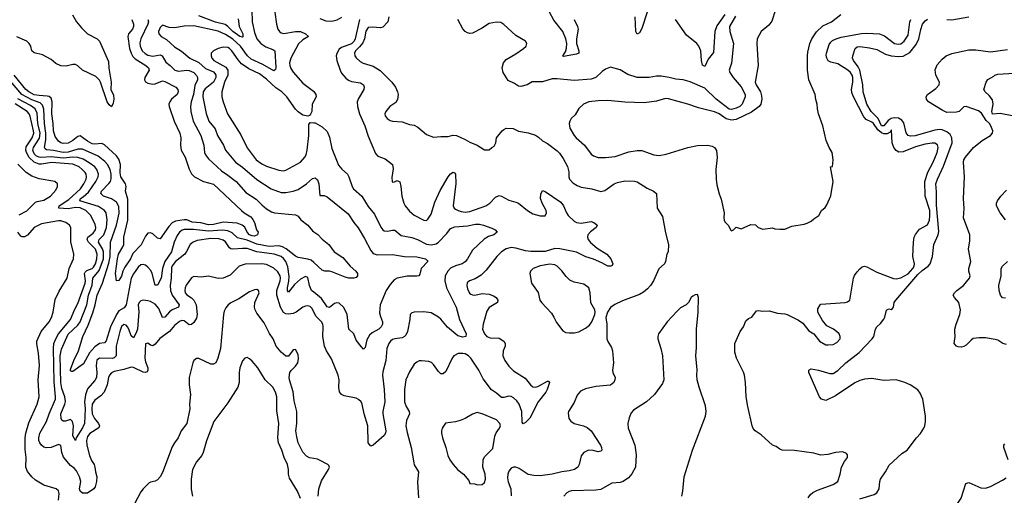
# Model space of a CAD drawing. Header units: inches. Extents: x 1678809 to 1859548, y 384609 to 522868.
# Tile 15 of 256: x 1737570 to 1745704, y 400636 to 404568. Entities that reach past the tile are written whole.
import ezdxf

# ---------------------------------------------------------------- set-up
doc = ezdxf.new("R2010")
doc.units = ezdxf.units.IN
doc.header["$MEASUREMENT"] = 0
doc.layers.add('B7430', color=7, linetype='Continuous')
doc.layers.add('B7440', color=7, linetype='Continuous')

msp = doc.modelspace()

# ---------------------------------------------------------------- linework, layer by layer
at = {"layer": 'B7430', "color": 5}
for points, elevation in [([(1738006.6, 404606.6), (1738039.4, 404550), (1738079.9, 404499.9), (1738130, 404452), (1738209.1, 404410), (1738230.2, 404390), (1738303.3, 404223.3), (1738307, 404167), (1738326.3, 404050), (1738323.2, 403990), (1738344.2, 403944.2), (1738349.2, 403910.8), (1738342.6, 403877.4), (1738330, 403846), (1738310, 403864.2), (1738292.3, 403890), (1738238.2, 404050), (1738230, 404067.3), (1738199.2, 404099.2), (1738090, 404149.6), (1738050, 404187), (1738030, 404197), (1738010, 404198), (1737955.2, 404184.8), (1737910, 404187.6), (1737870, 404205.1), (1737830, 404239.7), (1737757.8, 404277.8), (1737690, 404294.3), (1737671.5, 404310), (1737661.4, 404350), (1737649.8, 404370), (1737630, 404389.8), (1737546.3, 404426.3)], 180), ([(1739487.7, 404650), (1739491.4, 404550), (1739510, 404461.6), (1739530.1, 404410), (1739563.5, 404370), (1739603.1, 404343.1), (1739662.2, 404322.2), (1739678.7, 404310), (1739686.8, 404173.2), (1739684.4, 404155.6), (1739670, 404144.8), (1739578.4, 404198.4), (1739482.1, 404242.1), (1739452.2, 404270), (1739394.3, 404350), (1739330, 404408), (1739270, 404446.3), (1739210, 404472.4), (1739010, 404516.4), (1738930, 404514.9), (1738850, 404500.8), (1738804.4, 404504.4), (1738750, 404522), (1738730, 404502), (1738724.4, 404490), (1738717.7, 404470), (1738720.3, 404450), (1738739.3, 404430), (1738784, 404404), (1738850, 404343.1), (1738908.2, 404308.2), (1738975.6, 404250), (1739050, 404214.4), (1739105.1, 404165.1), (1739170, 404135.3), (1739183.7, 404123.7), (1739191.3, 404110), (1739189.6, 404090), (1739171, 404050), (1739103, 403997), (1739086, 403970), (1739083.1, 403930), (1739111.9, 403791.9), (1739131.8, 403730), (1739184.5, 403664.5), (1739204.6, 403610), (1739253.2, 403530), (1739269.2, 403490), (1739351.7, 403390), (1739410, 403349.3), (1739530, 403245.6), (1739648.2, 403170), (1739730, 403139.7), (1739770, 403138.4), (1739830, 403150.2), (1739870, 403164.6), (1739940.4, 403210), (1739990, 403255.3), (1740000, 403258.4)], 260), ([(1739374.4, 404574.4), (1739382.3, 404510), (1739412.3, 404450), (1739415, 404425), (1739410, 404422.2), (1739390, 404429.9), (1739331.1, 404470), (1739290, 404511.4), (1739267, 404527), (1739187.1, 404547.1), (1739050, 404598.2)], 240), ([(1739678.5, 404630), (1739691.3, 404530), (1739704, 404490), (1739716.5, 404470), (1739730, 404459.6), (1739753.2, 404453.2), (1739850, 404470.5), (1739889.6, 404469.6), (1739932.7, 404450), (1739957.1, 404430), (1739910, 404402.5), (1739872.7, 404367.3), (1739809.4, 404250), (1739798.9, 404210), (1739801, 404190), (1739810, 404165.3), (1739830, 404133.8), (1739910, 404043.2), (1739997.4, 403977.4), (1740000, 403973.9)], 280), ([(1738497, 404570), (1738510.8, 404530), (1738510.1, 404510), (1738502.2, 404490), (1738468.7, 404451.3), (1738463.7, 404430), (1738477.7, 404330), (1738490.1, 404290.1), (1738504.1, 404264.1), (1738523.4, 404243.4), (1738611.2, 404190), (1738635, 404170), (1738638.7, 404150), (1738605.3, 404090), (1738601.8, 404070), (1738610, 404054.9), (1738630, 404042), (1738670, 404034.1), (1738690, 404037.7), (1738750, 404061.8), (1738770, 404057.7), (1738859.5, 404010), (1738876.9, 403990), (1738880.2, 403970), (1738870.2, 403950), (1738824.9, 403910), (1738810.2, 403890), (1738803.2, 403870), (1738805.5, 403850), (1738846.5, 403730), (1738892.8, 403630), (1738901.3, 403590), (1738897.8, 403530), (1738903.5, 403490), (1738935.9, 403430), (1738970, 403330.8), (1738990, 403293.4), (1739014, 403270), (1739090, 403229.3), (1739170, 403208.9), (1739402.4, 402990), (1739425.7, 402970), (1739479.3, 402939.3), (1739497.3, 402917.3), (1739510.2, 402890), (1739526.6, 402830), (1739539.3, 402810), (1739535.3, 402790), (1739510, 402779.1), (1739490, 402779.9), (1739468.3, 402788.3), (1739449.1, 402810), (1739430, 402851.5), (1739407.4, 402870), (1739366.9, 402886.9), (1739250, 402894.2), (1739170, 402875.2), (1739130, 402872.7), (1739067.1, 402887.1), (1738995, 402895), (1738950, 402912.1), (1738930, 402913.2), (1738856.7, 402903.3), (1738830.5, 402889.5), (1738801, 402859), (1738730, 402756), (1738710, 402762.9), (1738670, 402798.8), (1738650, 402806.6), (1738630, 402803.1), (1738610, 402778.3), (1738573, 402707), (1738505.8, 402634.2), (1738486.4, 402590), (1738437.6, 402522.4), (1738421.7, 402490), (1738410, 402446.3), (1738390, 402411.2), (1738370, 402408), (1738362.4, 402470), (1738378.5, 402590), (1738387.6, 402630), (1738423.6, 402690), (1738429.9, 402710), (1738431.6, 402770), (1738464.3, 402910), (1738464.3, 403084.3), (1738444.4, 403150), (1738451.1, 403190), (1738445.4, 403210), (1738405, 403270), (1738400.7, 403300.7), (1738403.3, 403370), (1738390, 403415), (1738370, 403442.2), (1738270, 403534.5), (1738250, 403543.2), (1738190, 403538.4), (1738170, 403542.3), (1738130, 403563.4), (1738070, 403607.2), (1738050, 403601.5), (1738010, 403568.1), (1737970, 403546.8), (1737930, 403543), (1737910, 403548.7), (1737890, 403562.2), (1737863, 403603), (1737850, 403649.2), (1737847.6, 403710), (1737835, 403790), (1737839.5, 403890), (1737830, 403918.9), (1737812.7, 403932.7), (1737796.4, 403936.4), (1737730, 403939.8), (1737690, 403947.6), (1737646.4, 403970), (1737620.1, 403990), (1737525.4, 404110)], 220), ([(1738628.3, 404570), (1738633.1, 404550), (1738629.1, 404530), (1738570.1, 404410), (1738563.7, 404376.3), (1738564.5, 404350), (1738583.1, 404310), (1738607, 404287), (1738630, 404273.3), (1738670, 404265.3), (1738730, 404276.8), (1738747.7, 404267.7), (1738777.1, 404217.1), (1738813.2, 404190), (1738851.5, 404151.5), (1738882.9, 404142.9), (1738950, 404150.1), (1738970, 404147.6), (1739007.9, 404130), (1739030, 404107.2), (1739039.7, 404090), (1739038, 404070), (1739016.7, 404023.3), (1739004.8, 403950), (1738986.9, 403890), (1738981.3, 403850), (1738983.1, 403810), (1739002.6, 403730), (1739066.6, 403610), (1739090.2, 403530), (1739097.1, 403470), (1739105.8, 403450), (1739130, 403418.2), (1739237.2, 403317.2), (1739290, 403283.2), (1739359.3, 403230), (1739439.8, 403139.8), (1739524.7, 403084.7), (1739570, 403036.3), (1739610, 403003.8), (1739650, 402979.2), (1739674.8, 402970), (1739850, 402954.3), (1739870, 402943.7), (1739891.9, 402911.9), (1739950.1, 402870.1), (1739990, 402822), (1740000, 402815.2)], 240), ([(1740000, 403894), (1739987.6, 403870), (1739982.3, 403810), (1739973, 403787), (1739963.4, 403776.6), (1739950, 403771.5), (1739910, 403778), (1739870, 403805), (1739847.6, 403827.6), (1739776.9, 403930), (1739736.1, 403970), (1739685.4, 404005.4), (1739610, 404075.2), (1739550, 404119.6), (1739461.9, 404161.9), (1739402.7, 404202.7), (1739374.9, 404234.9), (1739324.1, 404310), (1739304, 404330), (1739290, 404337.8), (1739250, 404340.3), (1739209.4, 404330.6), (1739170.2, 404309.8), (1739152.9, 404290), (1739152.4, 404270), (1739158.2, 404250), (1739175.2, 404230), (1739274.1, 404174.1), (1739289.7, 404149.7), (1739289.2, 404110), (1739261.9, 404050), (1739238.8, 403970), (1739240.2, 403930), (1739250.2, 403890), (1739288.3, 403788.3), (1739396.3, 403616.3), (1739448.1, 403508.1), (1739524, 403410), (1739570, 403375.9), (1739610, 403357), (1739710, 403323), (1739750, 403317.7), (1739770, 403323.5), (1739889.4, 403390.6), (1739926.5, 403430), (1739936.3, 403450), (1739946, 403490), (1739957.7, 403610), (1739958.4, 403701.6), (1739970, 403718.8), (1740000, 403715.2)], 280), ([(1740000, 402560.4), (1739979.2, 402579.2), (1739950, 402588.5), (1739870, 402602), (1739850, 402611.8), (1739772.4, 402672.4), (1739742, 402690), (1739710, 402697), (1739630, 402692.7), (1739530, 402713.4), (1739450, 402744.7), (1739370, 402764.8), (1739326.5, 402806.5), (1739290, 402822.4), (1739247, 402827), (1739130, 402819.3), (1739005.6, 402834.4), (1738930, 402832.1), (1738913, 402827.1), (1738890, 402811.9), (1738870, 402783.8), (1738845.1, 402730), (1738823, 402650), (1738768.2, 402570), (1738749.1, 402510), (1738739.8, 402430), (1738710, 402373.6), (1738690, 402372.3), (1738665.5, 402470), (1738653.4, 402493.4), (1738630, 402520.8), (1738610, 402537.2), (1738590, 402544.8), (1738570, 402540.8), (1738550, 402522.5), (1738510, 402467.5), (1738491.4, 402430), (1738449.6, 402210.4), (1738433.7, 402186.3), (1738390, 402159.8), (1738370, 402130.8), (1738320.4, 402030), (1738285.9, 401914.1), (1738270, 401897.8), (1738230, 401891.3), (1738190, 401863.7), (1738146.5, 401813.5), (1738096.5, 401723.5), (1738010, 401659.7), (1738000.8, 401660.8), (1737990, 401665.2), (1737990, 401674.8), (1738017.4, 401750), (1738056.2, 401830), (1738091.4, 401950), (1738136.5, 402043.5), (1738174.7, 402145.3), (1738193.7, 402210), (1738209.1, 402290), (1738254.8, 402390), (1738306.2, 402553.8), (1738317.4, 402610), (1738321.2, 402730), (1738370.6, 402869.4), (1738392.2, 402967.8), (1738390, 403023.5), (1738370, 403059.9), (1738330, 403085.5), (1738262.3, 403110), (1738241.4, 403130), (1738244.8, 403150), (1738306.7, 403213.3), (1738319.1, 403230), (1738326.6, 403253.4), (1738326, 403290), (1738317.3, 403330), (1738296.5, 403370), (1738274.9, 403394.9), (1738219.7, 403439.7), (1738090, 403496.2), (1738050, 403496.5), (1737970, 403472.5), (1737930, 403469.5), (1737850, 403486.1), (1737792.3, 403492.3), (1737780.7, 403500.7), (1737774.5, 403510), (1737786.1, 403573.9), (1737785.9, 403630), (1737776, 403710), (1737769.1, 403829.1), (1737759.9, 403859.9), (1737739.2, 403879.2), (1737670, 403905.4), (1737586.9, 403950), (1737477.7, 404077.7)], 240), ([(1740000, 402152.9), (1739984.3, 402184.3), (1739970, 402197), (1739950, 402202), (1739930, 402200.2), (1739910, 402192.5), (1739853.7, 402150), (1739830, 402139.7), (1739790, 402134.3), (1739770, 402137.6), (1739750, 402148.2), (1739723.6, 402190), (1739693.3, 402290), (1739694.8, 402330), (1739722.2, 402410), (1739724.9, 402430), (1739721.5, 402450), (1739703.3, 402483.3), (1739670, 402515), (1739610, 402542.8), (1739570, 402549.9), (1739432.8, 402547.1), (1739383.1, 402530), (1739310, 402454.7), (1739250.1, 402429.9), (1739210, 402427.2), (1739130, 402446.4), (1739070, 402438.7), (1739010, 402443.6), (1738990, 402434), (1738945.8, 402374.2), (1738936, 402350), (1738933.8, 402330), (1738938.2, 402310), (1738950, 402294.3), (1738989.6, 402269.6), (1739009.6, 402249.6), (1739027.3, 402210), (1739036.9, 402130), (1739030, 402100.4), (1739010, 402065.3), (1738990, 402048.9), (1738970, 402046.6), (1738930, 402079.7), (1738910, 402080.8), (1738890, 402072.9), (1738850, 402040.4), (1738807.2, 401990), (1738727.8, 401932.2), (1738690, 401885.1), (1738670, 401872), (1738650, 401876), (1738630, 401894.5), (1738610, 401888.7), (1738603, 401770), (1738610, 401738.4), (1738629, 401690), (1738628.5, 401670), (1738622, 401658), (1738610.8, 401650), (1738590, 401653.6), (1738510, 401692.3), (1738490, 401696.2), (1738430, 401675.5), (1738350, 401659.2), (1738330, 401648.2), (1738313.1, 401630), (1738304.6, 401610), (1738292.1, 401550), (1738267, 401490), (1738241.9, 401458.1), (1738190, 401423), (1738169.7, 401390), (1738165.6, 401350), (1738170.1, 401310.1), (1738189.6, 401270), (1738221.3, 401230), (1738230.2, 401210), (1738225, 401195), (1738150, 401147.9), (1738130, 401121.4), (1738121.4, 401090), (1738124.8, 401050), (1738145.8, 400965.8), (1738164.2, 400924.2), (1738186.7, 400890), (1738192.1, 400870), (1738195.4, 400830), (1738207.7, 400790), (1738204, 400750), (1738193.3, 400706.7), (1738182, 400690), (1738130, 400654.5), (1738090, 400653.6), (1738070, 400669.6), (1738064.1, 400690), (1738074.5, 400750), (1738063.5, 400790), (1738038.9, 400838.9), (1738020.7, 400860.7), (1737990, 400882.7), (1737931.1, 400951.1), (1737917, 400990), (1737910, 401046.6), (1737890, 401056), (1737830, 401030.8), (1737790, 401029), (1737770, 401034.2), (1737750, 401049.8), (1737737.2, 401070), (1737729.6, 401089.6), (1737728.4, 401110), (1737737, 401150), (1737792.6, 401247.4), (1737813.5, 401310), (1737865.5, 401430), (1737867.4, 401450), (1737854.3, 401574.3), (1737848.3, 401850), (1737852.9, 401890), (1737868.1, 401930), (1737891.2, 401970), (1737990.4, 402090), (1738025, 402175), (1738050, 402222.4), (1738112, 402390), (1738114.9, 402410), (1738105.4, 402470), (1738110, 402481.7), (1738125.5, 402494.5), (1738169.5, 402510.5), (1738179.2, 402520.8), (1738196.8, 402550), (1738208.1, 402590), (1738210.2, 402630), (1738195.6, 402670), (1738138.6, 402730), (1738129, 402750), (1738134.1, 402770), (1738178.3, 402801.7), (1738197.2, 402830), (1738199.2, 402850), (1738194.8, 402874.8), (1738158.7, 402950), (1738115.9, 402990), (1738070, 403011.2), (1738030, 403015), (1737970, 403005.4), (1737893.3, 403010), (1737896.8, 403030), (1737977.5, 403082.5), (1738073.3, 403170), (1738099.9, 403210), (1738118.2, 403250), (1738121.8, 403270), (1738118.5, 403290), (1738110, 403305), (1738087.5, 403330), (1738061.1, 403350), (1738010, 403373.6), (1737833.4, 403386.6), (1737750, 403373.3), (1737730, 403374.6), (1737689, 403390), (1737649.5, 403429.5), (1737626.4, 403470), (1737620.5, 403490), (1737623.9, 403516.1), (1737672.2, 403590), (1737685.7, 403630), (1737685, 403650), (1737657.1, 403770), (1737648.4, 403790), (1737632, 403810), (1737532.7, 403872.7)], 280), ([(1740000, 402314.1), (1739980.2, 402330), (1739963.2, 402370), (1739950, 402437), (1739930, 402445.4), (1739890, 402422.5), (1739840.7, 402379.3), (1739790, 402315.1), (1739783.1, 402330), (1739782.3, 402350), (1739793.9, 402406.1), (1739795.6, 402444.4), (1739784.4, 402524.4), (1739769.9, 402569.9), (1739750, 402594.7), (1739730, 402609.3), (1739671.8, 402630), (1739529.9, 402649.9), (1739450, 402676.3), (1739410, 402677.5), (1739331.1, 402671.1), (1739314.1, 402674.1), (1739302.9, 402682.9), (1739270, 402732.7), (1739250, 402745.9), (1739216, 402756), (1739150, 402758.8), (1739037.7, 402742.3), (1739004.6, 402730), (1738977.2, 402710), (1738949, 402651), (1738933.8, 402630), (1738857.5, 402570), (1738830, 402532.7), (1738824.6, 402515.4), (1738822.8, 402430), (1738814.6, 402370), (1738816, 402330), (1738830.1, 402290), (1738887, 402210), (1738882, 402190), (1738830, 402168.9), (1738807.5, 402152.5), (1738770, 402107.4), (1738750, 402106), (1738719.5, 402179.5), (1738690, 402215.4), (1738650, 402238.3), (1738630, 402244.4), (1738591.3, 402248.7), (1738570, 402242.6), (1738558.3, 402230), (1738550.2, 402209.8), (1738553.5, 402153.5), (1738544.2, 402010), (1738530, 401972.9), (1738510, 401938), (1738490, 401955.1), (1738472.1, 402010), (1738461.1, 402030), (1738450, 402043.2), (1738430, 402048.4), (1738410, 402030.6), (1738396.3, 401990), (1738368.2, 401870), (1738367, 401790), (1738350, 401771.6), (1738333.1, 401766.9), (1738230, 401770.4), (1738207.5, 401752.5), (1738201.3, 401710), (1738207.2, 401650), (1738203.4, 401610), (1738190, 401584), (1738130, 401517.2), (1738113.3, 401466.7), (1738106.1, 401410), (1738111.2, 401350), (1738105.3, 401230), (1738090, 401194.5), (1738035.4, 401110), (1738030, 401089.2), (1738010, 401129), (1738014.9, 401210), (1738007.3, 401247.3), (1737990, 401261.5), (1737950, 401249.8), (1737928.9, 401248.9), (1737917.7, 401257.7), (1737911.7, 401271.7), (1737911.4, 401310), (1737944.2, 401390), (1737947.9, 401412.1), (1737944.3, 401450), (1737919, 401519), (1737908.9, 401570), (1737903.4, 401790), (1737914.6, 401845.4), (1737970, 401969.2), (1738050, 402041.9), (1738068.7, 402071.3), (1738125.4, 402210), (1738138.7, 402290), (1738167.6, 402372.4), (1738174.6, 402430), (1738225.9, 402494.1), (1738262, 402590), (1738262.5, 402650), (1738254.2, 402674.2), (1738221.7, 402730), (1738227.6, 402750), (1738265.3, 402790), (1738287.2, 402850), (1738293.6, 402913.6), (1738284.8, 402970), (1738270.4, 402990.4), (1738222.4, 403022.5), (1738067.4, 403070), (1738071.5, 403090), (1738095.8, 403104.2), (1738137.7, 403142.3), (1738200.3, 403230), (1738217.5, 403270), (1738219.9, 403290), (1738207.4, 403330), (1738190, 403351.7), (1738145.4, 403385.4), (1738093.7, 403413.7), (1738050, 403428.9), (1738010.2, 403430.2), (1737930, 403423.4), (1737830, 403435.3), (1737750, 403428.6), (1737730, 403430.9), (1737710, 403439.4), (1737690, 403459.6), (1737679.9, 403490), (1737684.4, 403510), (1737732.5, 403587.5), (1737738.5, 403630), (1737720.7, 403710), (1737713.9, 403793.9), (1737698.9, 403830), (1737659, 403859), (1737554.8, 403914.8)], 260), ([(1737566, 402954), (1737630, 402988.6), (1737700.6, 403059.4), (1737714.3, 403065.7), (1737770, 403074.7), (1737824.6, 403110), (1737870, 403159.5), (1737881.7, 403190), (1737883.6, 403210), (1737861.2, 403230), (1737730, 403253.5), (1737670, 403274.5), (1737624.1, 403304.1), (1737553.7, 403373.7)], 320), ([(1737890, 400595.5), (1737895.7, 400650), (1737890, 400673.3), (1737872.3, 400690), (1737770, 400720.9), (1737701.8, 400761.8), (1737669.9, 400789.9), (1737634, 400834), (1737621.4, 400870), (1737623.3, 400950), (1737615.1, 401015.1), (1737615, 401110), (1737620.6, 401150), (1737645.1, 401234.9), (1737713.4, 401390), (1737730.7, 401450), (1737722.7, 401590), (1737734.8, 401710), (1737724.8, 401810), (1737711.5, 401888.5), (1737713, 401910), (1737747.2, 401990), (1737814.3, 402070), (1737834.2, 402105.8), (1737846.8, 402150), (1737864.6, 402255.4), (1737896.7, 402323.3), (1737962, 402430), (1737979.9, 402510), (1738014.6, 402590), (1738016.8, 402630), (1737992.1, 402732.1), (1737992.7, 402850), (1737981.7, 402870), (1737952.3, 402892.3), (1737910, 402905), (1737890, 402905), (1737750, 402880.8), (1737688.8, 402850), (1737634.2, 402785.8), (1737610, 402773), (1737590, 402774), (1737579.5, 402779.5), (1737553.9, 402810)], 320), ([(1740000, 400939.8), (1739965.7, 400945.7), (1739939.2, 400959.2), (1739910, 400994), (1739870.8, 401070), (1739858.6, 401118.6), (1739852.3, 401170), (1739859, 401230), (1739860.9, 401330), (1739837, 401417), (1739830, 401492.7), (1739798.4, 401590), (1739796.5, 401610), (1739802.3, 401650), (1739811.6, 401668.4), (1739850, 401704.2), (1739868.2, 401730), (1739873.6, 401766.4), (1739870, 401799), (1739850, 401840.9), (1739830, 401838), (1739790, 401785.2), (1739770, 401786), (1739730, 401820.7), (1739690, 401869.5), (1739665.5, 401930), (1739635, 401975), (1739590, 402063), (1739530, 402141.3), (1739514.8, 402170), (1739508.9, 402190), (1739512.4, 402230), (1739548.7, 402310), (1739544.2, 402330), (1739530, 402336.8), (1739510, 402334.9), (1739470, 402318), (1739379.8, 402260.2), (1739313.9, 402226.1), (1739292.3, 402210), (1739273.2, 402186.8), (1739260.6, 402159.4), (1739253.7, 402130), (1739228.7, 401850), (1739208.3, 401770), (1739190, 401731.6), (1739170, 401720.4), (1739150, 401720.4), (1739050, 401767.8), (1739030, 401765.8), (1739009.4, 401750), (1738999.4, 401730), (1738971.2, 401610), (1738970.7, 401550), (1738981.2, 401470), (1738973.5, 401390), (1738976.5, 401350), (1738950.2, 401230), (1738903.6, 401170), (1738880.2, 401110), (1738850, 401071.2), (1738830, 401036.3), (1738750, 400826), (1738730, 400789), (1738710, 400765.2), (1738690, 400753.2), (1738650, 400745.2), (1738641.1, 400738.9), (1738590, 400689.4), (1738570, 400663.7), (1738522, 400570)], 320), ([(1739890.8, 400610), (1739864.2, 400670), (1739797.9, 400777.9), (1739789.8, 400810), (1739790.6, 400850), (1739783.2, 400890), (1739754.7, 400950), (1739735, 401010), (1739708.3, 401070), (1739704.1, 401110), (1739709.9, 401230), (1739695.5, 401335.5), (1739694, 401450), (1739684.2, 401490), (1739662.2, 401530), (1739597.3, 401590), (1739536.8, 401690), (1739490, 401746), (1739470, 401765.6), (1739450, 401776.2), (1739430, 401769.6), (1739410, 401746.6), (1739389, 401690), (1739383.6, 401650), (1739383.5, 401570), (1739371.3, 401530), (1739290, 401400.7), (1739173.8, 401246.2), (1739114.8, 401085.2), (1739085.7, 400990), (1739074, 400966), (1739030, 400912.3), (1738998.7, 400850), (1738986, 400770), (1738987.3, 400687.3), (1738998.4, 400630)], 340)]:
    msp.add_lwpolyline(points, dxfattribs=dict(at, elevation=elevation))
at = {"layer": 'B7440', "color": 5}
for points, elevation in [([(1743483.8, 404596.2), (1743435, 404510), (1743436.9, 404470), (1743467.1, 404370), (1743451.9, 404208.1), (1743432.7, 404150), (1743436.4, 404130), (1743464, 404090), (1743530, 404013.8), (1743562.6, 403950), (1743564.9, 403930), (1743539.2, 403870), (1743519.6, 403850), (1743490, 403835.2), (1743450, 403825.6), (1743430, 403829.2), (1743324.4, 403910), (1743230, 404000.4), (1743110, 404053), (1743050.5, 404069.5), (1742990, 404074.7), (1742935.3, 404090), (1742870, 404100.4), (1742830, 404100.3), (1742770, 404089.8), (1742670, 404088.9), (1742595.3, 404115.3), (1742530, 404154.5), (1742450, 404174.7), (1742410, 404159.7), (1742381.5, 404138.5), (1742330.9, 404089.1), (1742290, 404075.8), (1742150, 404064), (1742010, 404077.7), (1741970, 404077.4), (1741890, 404055.1), (1741804.9, 404055.1), (1741762, 404030), (1741710, 404016), (1741690, 404017.2), (1741659.3, 404039.3), (1741605.6, 404065.6), (1741564.2, 404130), (1741555.6, 404170), (1741567.3, 404210), (1741590, 404239.1), (1741670, 404285.5), (1741731.5, 404328.5), (1741754, 404350), (1741759, 404370), (1741748.7, 404390), (1741670, 404437), (1741570, 404529.2), (1741545.2, 404545.2), (1741510, 404547), (1741450, 404537), (1741384.6, 404495.4), (1741310, 404456), (1741290, 404454), (1741270, 404458.7), (1741250.6, 404470.6), (1741231.9, 404491.9), (1741191.1, 404570)], 340), ([(1742149.6, 404569.6), (1742178.2, 404510), (1742182.9, 404490), (1742170.7, 404410), (1742170.4, 404370.4), (1742188.7, 404310), (1742190.2, 404290), (1742170, 404281.6), (1742064.1, 404264.1), (1742054.5, 404270), (1742064, 404276), (1742078.4, 404301.6), (1742088.2, 404331.8), (1742089.9, 404370.1), (1742083.3, 404410), (1742056, 404470), (1741982.9, 404562.9), (1741946.5, 404630)], 320), ([(1743813.7, 404650), (1743783.6, 404556.4), (1743758.6, 404521.4), (1743695.5, 404470), (1743663.1, 404410), (1743658.7, 404370), (1743670.3, 404190.3), (1743646.9, 404050), (1743653.4, 404030), (1743690.1, 403970.1), (1743699, 403939), (1743700.3, 403910), (1743691.9, 403870), (1743680.1, 403850), (1743616.1, 403803.9), (1743490, 403742.8), (1743450, 403737), (1743407.8, 403747.8), (1743347.7, 403790), (1743310, 403807.1), (1743178.6, 403838.6), (1743089.4, 403870), (1742930, 403914.2), (1742904.9, 403915.1), (1742830, 403895), (1742730, 403880.9), (1742570, 403885.1), (1742430, 403900.9), (1742350, 403898), (1742271, 403890), (1742228, 403870), (1742190, 403834.5), (1742158.4, 403781.6), (1742126.7, 403750), (1742114.9, 403730), (1742110.5, 403710), (1742114.9, 403670), (1742150, 403610.5), (1742167.6, 403590), (1742237, 403530), (1742290, 403457.1), (1742310, 403443.1), (1742349, 403429), (1742408.9, 403428.9), (1742490, 403436.5), (1742603.7, 403476.3), (1742670, 403487.1), (1742710, 403486.7), (1742810, 403451.4), (1742853.9, 403446.1), (1742910, 403454.9), (1743089.8, 403510.2), (1743170, 403528.2), (1743251.4, 403531.4), (1743290, 403522.6), (1743310, 403510.3), (1743325.5, 403485.5), (1743331.8, 403428.2), (1743321.6, 403330), (1743323.1, 403250), (1743330, 403202), (1743348.1, 403128.1), (1743364.5, 403084.5), (1743391, 402970), (1743386.8, 402930), (1743391, 402910), (1743396, 402896), (1743425.4, 402865.4), (1743442, 402830), (1743450, 402822), (1743466, 402830), (1743488.4, 402851.6), (1743530, 402838), (1743610, 402874.8), (1743650, 402871.3), (1743672, 402850), (1743710, 402834.8), (1743790, 402846.8), (1743810, 402838.8), (1743850, 402836.3), (1743890, 402837.3), (1743950, 402862), (1744050, 402877.3), (1744074.8, 402885.2), (1744110, 402901), (1744130, 402921), (1744171.8, 402948.2), (1744193.2, 402990), (1744223.7, 403016.3), (1744238, 403038), (1744270, 403112), (1744289.3, 403230), (1744268, 403350), (1744286, 403354), (1744289.2, 403410), (1744285.2, 403450), (1744281.2, 403470), (1744257.2, 403510), (1744234, 403570), (1744206, 403690), (1744169.5, 403790), (1744160.9, 403830), (1744159.3, 403870), (1744147.5, 403907.5), (1744140.9, 403950), (1744089.7, 404069.7), (1744078, 404150), (1744078.7, 404270), (1744081.1, 404298.9), (1744098.4, 404370), (1744115.1, 404410), (1744151.6, 404468.4), (1744204.2, 404515.8), (1744276, 404550), (1744354, 404610)], 360), ([(1742754.5, 404630), (1742710, 404496.2), (1742690, 404458.7), (1742670, 404448), (1742660.4, 404470), (1742654.3, 404590)], 320), ([(1743395.4, 404610), (1743330, 404517.1), (1743313, 404470), (1743302.2, 404297.8), (1743257.9, 404242.1), (1743230, 404181.3), (1743210, 404193), (1743202.7, 404230), (1743197.9, 404310), (1743181.4, 404350), (1743164.4, 404370), (1743079.9, 404439.9), (1742987.1, 404570)], 320), ([(1740050, 404577), (1740098.8, 404558.8), (1740150, 404555.9), (1740194.2, 404565.8), (1740230.3, 404589.7)], 320), ([(1740376.8, 404570), (1740342.3, 404410), (1740333.9, 404390), (1740310, 404368.3), (1740230, 404336.9), (1740210, 404323.6), (1740188.9, 404288.9), (1740185.8, 404270), (1740190.1, 404230.1), (1740216.6, 404150), (1740230, 404125.6), (1740264.4, 404084.4), (1740287.4, 404067.4), (1740310, 404057.5), (1740384.7, 404044.7), (1740411.7, 404030), (1740415.8, 404010), (1740412.1, 403990), (1740370, 403917.4), (1740359.4, 403890), (1740359.8, 403850), (1740376.3, 403790), (1740420.9, 403690), (1740450, 403604.2), (1740510, 403461.3), (1740530, 403440.7), (1740590, 403418.2), (1740649.5, 403369.5), (1740655.8, 403335.8), (1740643.8, 403263.8), (1740646.5, 403230), (1740650, 403224.4), (1740667, 403227), (1740690, 403237.4), (1740710, 403226.4), (1740719.1, 403190), (1740727.6, 403110), (1740745, 403050), (1740754.7, 403030), (1740790, 402985.2), (1740830, 402952.8), (1740910, 402910.9), (1740930, 402908.1), (1740942, 402918), (1740970, 402960.9), (1740999.4, 403060.6), (1741044.7, 403155.3), (1741110, 403269.2), (1741130, 403293.4), (1741150, 403306.9), (1741161.8, 403301.8), (1741170, 403290.6), (1741174.2, 403214.2), (1741151.7, 403030), (1741160.7, 403010), (1741170, 403002.1), (1741191.3, 402990), (1741216.7, 402983.3), (1741250, 402977.7), (1741290, 402980.9), (1741419.8, 403030), (1741453.7, 403050), (1741499.8, 403100.2), (1741530, 403113.7), (1741550, 403109.4), (1741610, 403076.1), (1741670, 403060.2), (1741690, 403050.2), (1741764.1, 402990), (1741810, 402964), (1741870, 402945), (1741910, 402946.8), (1741921.4, 402970), (1741918.4, 402990), (1741886.4, 403050), (1741873.7, 403090), (1741875.7, 403124.3), (1741890, 403154.9), (1741910, 403148.7), (1742039.7, 403059.7), (1742062, 403030), (1742088, 402970), (1742101.3, 402950), (1742150, 402900.9), (1742170.5, 402890), (1742210, 402884.7), (1742290, 402899.3), (1742312.2, 402892.2), (1742335.8, 402875.8), (1742340.3, 402870), (1742331.4, 402850), (1742284.9, 402815.1), (1742264.2, 402790), (1742260.8, 402770), (1742267.7, 402750), (1742286, 402726), (1742340.4, 402680.4), (1742421.3, 402630), (1742453.5, 402590), (1742471.5, 402550), (1742464.2, 402535.8), (1742454.8, 402530), (1742430, 402531.1), (1742378.6, 402558.6), (1742310, 402587.8), (1742246.9, 402606.9), (1742170, 402644.9), (1742033.5, 402673.5), (1741990, 402675.1), (1741910, 402651.8), (1741792, 402652), (1741750, 402657.1), (1741670, 402678.2), (1741630, 402683.9), (1741590, 402673.9), (1741550, 402647.5), (1741512.5, 402610), (1741423.6, 402496.4), (1741383, 402457), (1741333.2, 402426.8), (1741285.8, 402410), (1741266.2, 402393.8), (1741263.8, 402370), (1741270, 402342.8), (1741287.1, 402307.1), (1741298.5, 402298.5), (1741310, 402292.4), (1741330, 402291.3), (1741390, 402303.8), (1741450, 402299.8), (1741485.4, 402285.4), (1741507, 402270), (1741520.3, 402250), (1741518.7, 402230), (1741450, 402187.3), (1741430, 402158.7), (1741398.2, 402050), (1741393.8, 402010), (1741410, 401971.4), (1741430, 401948.3), (1741456.5, 401936.5), (1741530, 401935.8), (1741569.7, 401909.7), (1741580.8, 401890), (1741581.1, 401870), (1741565.6, 401830), (1741562.9, 401790), (1741578.2, 401750), (1741610, 401703.4), (1741650, 401665.1), (1741745.1, 401605.1), (1741790, 401550.1), (1741810, 401532.8), (1741830, 401530.5), (1741850, 401535), (1741930, 401580.2), (1741938.6, 401578.6), (1741946.7, 401570), (1741928.8, 401510), (1741917.2, 401490), (1741852.2, 401407.8), (1741785.1, 401274.9), (1741750, 401236.8), (1741730, 401227.1), (1741720.6, 401240.6), (1741718.9, 401330), (1741696.9, 401390), (1741677.9, 401417.9), (1741650, 401442.2), (1741630, 401452.6), (1741610, 401455.8), (1741570, 401443.5), (1741550, 401443.6), (1741510, 401479.7), (1741468.2, 401508.2), (1741398.8, 401598.8), (1741363.8, 401670), (1741298, 401770), (1741278, 401790), (1741250, 401804.5), (1741230, 401809.2), (1741192.3, 401807.7), (1741158, 401790), (1741142.2, 401770), (1741090, 401658.4), (1741070, 401640.7), (1741050, 401641.6), (1741030, 401659.7), (1740990, 401718.5), (1740972.9, 401732.9), (1740950, 401741), (1740890, 401748.4), (1740870, 401746.4), (1740850, 401738), (1740830, 401720.9), (1740790, 401657.7), (1740761.1, 401590), (1740748.7, 401511.3), (1740748.3, 401408.3), (1740762.7, 401370), (1740788.1, 401330), (1740791.5, 401310), (1740766.5, 401253.5), (1740761, 401210), (1740770, 401156), (1740805.6, 401030), (1740825.2, 400905.2), (1740830, 400888.9), (1740863.8, 400830), (1740855.6, 400744.4), (1740864.1, 400615.9)], 320), ([(1740620.5, 404590), (1740610.5, 404550), (1740570, 404506.6), (1740550, 404499.5), (1740485.1, 404505.1), (1740450, 404502.2), (1740430, 404471.8), (1740418.4, 404410), (1740403.8, 404376.2), (1740377.7, 404342.3), (1740343.8, 404310), (1740335.8, 404290), (1740339.6, 404270), (1740350, 404252.7), (1740382.2, 404222.2), (1740408.2, 404208.2), (1740490, 404184.1), (1740547.6, 404147.6), (1740645.2, 404050), (1740675.6, 404010), (1740692.7, 403970), (1740695.6, 403950), (1740691.8, 403908.2), (1740678, 403882), (1740627.3, 403850), (1740594, 403810), (1740587.3, 403790), (1740590, 403774), (1740606.8, 403750), (1740630, 403734), (1740650, 403727.7), (1740730, 403723.8), (1740790, 403701), (1740830, 403696), (1740859.8, 403679.8), (1740930, 403618), (1740990, 403596), (1741050, 403602.8), (1741110, 403602.8), (1741147.5, 403612.5), (1741178, 403610), (1741250, 403578), (1741290, 403554.9), (1741350.4, 403530.4), (1741410, 403490.8), (1741450, 403491.3), (1741470, 403511.3), (1741490, 403522), (1741504, 403550), (1741510, 403592), (1741555.3, 403650), (1741570, 403661), (1741590, 403671.3), (1741647.3, 403667.3), (1741690, 403646.8), (1741770, 403632.7), (1741832.8, 403612.8), (1741857.1, 403597.1), (1741890, 403565.5), (1741930, 403545.5), (1742010, 403484.4), (1742030, 403463), (1742059.3, 403419.3), (1742094.9, 403354.9), (1742106.7, 403310), (1742107.7, 403270), (1742113.1, 403250), (1742139.7, 403219.7), (1742176, 403196), (1742210, 403182.3), (1742298, 403170), (1742371.5, 403148.5), (1742403.8, 403156.2), (1742482, 403210), (1742510, 403220.9), (1742570, 403236), (1742650, 403232.4), (1742670, 403228.4), (1742754.4, 403174.4), (1742806, 403150), (1742830.8, 403130), (1742837.3, 403010), (1742879.8, 402939.8), (1742905.5, 402805.5), (1742930.5, 402710), (1742927.3, 402650), (1742917.3, 402630), (1742906, 402570), (1742896, 402550), (1742850, 402509), (1742805.5, 402410), (1742780.5, 402370), (1742757.2, 402342.8), (1742724.6, 402315.4), (1742690, 402295.1), (1742550, 402242.9), (1742487.6, 402212.4), (1742452, 402188), (1742426.8, 402150), (1742413.7, 402106.3), (1742420.5, 402050), (1742421.3, 401930), (1742427.9, 401907.9), (1742458.2, 401858.2), (1742467.2, 401830), (1742476.4, 401730), (1742467.7, 401670), (1742470.7, 401650), (1742490.6, 401610), (1742487.3, 401590), (1742477.3, 401570), (1742450, 401547.8), (1742330, 401535.4), (1742245, 401515), (1742204.1, 401495.9), (1742175.5, 401464.5), (1742150, 401402.7), (1742104.7, 401330), (1742102, 401318), (1742107.7, 401270), (1742122, 401250), (1742150.8, 401230), (1742229.3, 401209.3), (1742257.4, 401197.4), (1742290.3, 401170.3), (1742368.2, 401050), (1742377.1, 401030), (1742379.1, 401010), (1742370, 401000.9), (1742350, 400996.2), (1742307.2, 401007.2), (1742270, 401009.7), (1742230.5, 400990), (1742210, 400961.2), (1742193.1, 400890), (1742182.4, 400870), (1742153.4, 400850), (1742110, 400837.2), (1742050, 400831), (1741969.7, 400809.7), (1741870, 400795.8), (1741818.6, 400798.6), (1741770, 400807.6), (1741697.5, 400857.5), (1741670, 400869.4), (1741650, 400869.6), (1741630, 400861.3), (1741610, 400837), (1741601.5, 400810), (1741601.1, 400781.1), (1741606.6, 400746.6), (1741627.7, 400690), (1741630.5, 400630.5)], 340), ([(1744083.6, 400616.4), (1744099.6, 400640.4), (1744121.7, 400658.3), (1744161.1, 400678.9), (1744290, 400725.5), (1744329, 400750), (1744349.2, 400810), (1744359, 400870), (1744383.7, 400916.3), (1744408, 400950), (1744408, 400970), (1744400.4, 400980.4), (1744370, 400995.3), (1744308.9, 400988.9), (1744245.8, 400974.2), (1744190, 400969.3), (1744130, 400983.7), (1743970, 401006.6), (1743869.5, 401009.5), (1743850, 401017.2), (1743820.2, 401040.2), (1743788.7, 401050), (1743696.5, 401136.5), (1743645.2, 401170), (1743630, 401189), (1743620.7, 401210), (1743585.4, 401370), (1743572.4, 401450), (1743566, 401570), (1743557.6, 401630), (1743550, 401654), (1743492.7, 401770), (1743478, 401818), (1743478.4, 401890), (1743520.9, 401990), (1743549.3, 402030), (1743570, 402078), (1743590, 402098), (1743618, 402110), (1743658, 402162), (1743670, 402164.7), (1743710, 402158), (1743762, 402162), (1743830, 402140.7), (1743890, 402136.3), (1743910, 402130.7), (1744003.8, 402083.8), (1744039.3, 402059.3), (1744090, 401994.8), (1744131, 401970), (1744178, 401910), (1744230, 401881), (1744250, 401878.8), (1744290, 401884), (1744322, 401898), (1744348.7, 401930), (1744348.7, 401950), (1744339, 401970), (1744319, 401990), (1744294, 402010), (1744237.6, 402037.6), (1744201.7, 402081.7), (1744162.7, 402150), (1744163.2, 402176.8), (1744182, 402210), (1744190, 402214.8), (1744388.6, 402228.6), (1744410, 402234.4), (1744429.5, 402250), (1744458.2, 402430), (1744467.8, 402452.2), (1744490, 402483.7), (1744510, 402508.7), (1744530, 402523.6), (1744550, 402529.1), (1744570, 402523.9), (1744650, 402480.5), (1744790, 402427.8), (1744810, 402426.2), (1744850, 402434.6), (1744910, 402467.7), (1744947.5, 402510), (1744958.6, 402530), (1744963, 402550), (1744948.2, 402610), (1744953.6, 402730), (1744960.3, 402770), (1744970, 402791.8), (1745004.2, 402835.8), (1745070, 402872.9), (1745085, 402910), (1745090.3, 402950), (1745088.8, 402990), (1745050.5, 403110), (1745047.6, 403230), (1745072.9, 403307.1), (1745115.4, 403390), (1745148.4, 403470), (1745157.4, 403510), (1745153.6, 403533.6), (1745130, 403547.6), (1745108, 403548), (1745050, 403538.3), (1744970, 403517.6), (1744870, 403474.5), (1744833.3, 403473.3), (1744810, 403485.3), (1744792, 403510), (1744778.8, 403550), (1744773.5, 403653.5), (1744770, 403655.4), (1744762.2, 403637.8), (1744736.9, 403623.1), (1744710, 403624.2), (1744690, 403633.3), (1744658.4, 403658.4), (1744623.6, 403710), (1744610, 403721.2), (1744563.5, 403743.5), (1744545.1, 403765.1), (1744456.7, 403936.7), (1744446.1, 403966.1), (1744443.2, 403990), (1744452.1, 404050), (1744451.9, 404090), (1744446.3, 404110), (1744433.4, 404130), (1744410.7, 404150), (1744330, 404203), (1744270, 404216.5), (1744250, 404228.7), (1744237.7, 404250), (1744233.9, 404273.9), (1744235.2, 404290), (1744258.4, 404361.6), (1744270, 404381.8), (1744284.9, 404395.1), (1744314.3, 404410), (1744357.7, 404422.3), (1744525.5, 404454.5), (1744570, 404457.1), (1744672, 404452), (1744714.6, 404434.6), (1744798, 404370), (1744830, 404364.1), (1744850, 404369.3), (1744877.3, 404390), (1744910, 404439.1), (1744924.9, 404550), (1744931.2, 404570)], 340), ([(1744510, 400605.8), (1744630, 400642.7), (1744650, 400657), (1744670.3, 400690), (1744675.6, 400750), (1744681.6, 400770), (1744722.9, 400830), (1744753.4, 400886.6), (1744858.3, 400981.7), (1744902, 401010), (1744978.2, 401110), (1745012.5, 401147.5), (1745039.8, 401190), (1745047.1, 401210), (1745053.2, 401246.8), (1745053.6, 401290), (1745031.8, 401431.8), (1745010, 401480.7), (1744989, 401509), (1744927.8, 401550), (1744882.4, 401570), (1744810, 401589.9), (1744710, 401585.6), (1744610, 401600.8), (1744550, 401596.9), (1744510, 401585.4), (1744470, 401567.2), (1744310, 401457.3), (1744230, 401418.7), (1744194, 401430), (1744178, 401450), (1744089.4, 401650), (1744089.6, 401670.4), (1744110, 401681.6), (1744168.7, 401671.3), (1744262.6, 401642.5), (1744290, 401642.7), (1744330, 401667.6), (1744395.6, 401730), (1744504.1, 401815.9), (1744612.7, 401930), (1744626.2, 401950), (1744639.7, 402010), (1744651, 402029), (1744682.4, 402057.6), (1744708.8, 402091.2), (1744717.3, 402110), (1744730, 402166), (1744750, 402176.3), (1744770, 402173.4), (1744780.1, 402179.9), (1744790, 402191.3), (1744795.6, 402230), (1744808.5, 402250), (1744990, 402460.5), (1745025.6, 402494.4), (1745075.2, 402530), (1745090.7, 402550), (1745111.1, 402608.9), (1745121.7, 402710), (1745157.4, 402790), (1745164.3, 402815.7), (1745144.4, 403035.6), (1745145, 403145), (1745138.7, 403210), (1745152.2, 403250), (1745202.9, 403357.1), (1745272.6, 403550), (1745271.9, 403590), (1745257.9, 403617.9), (1745230, 403641.8), (1745190, 403657.7), (1745170, 403660.7), (1745130, 403655.6), (1744966.9, 403606.9), (1744930, 403603.6), (1744910, 403609), (1744892.3, 403632.3), (1744875.1, 403715.1), (1744857.6, 403737.6), (1744830, 403753), (1744795.3, 403755.3), (1744769.6, 403750.4), (1744744.9, 403735.1), (1744710, 403691.5), (1744690, 403691.5), (1744661.7, 403750), (1744605.1, 403810), (1744569.6, 403870), (1744537.3, 403970), (1744534.5, 404030), (1744511.5, 404150), (1744497.6, 404177.6), (1744457.2, 404230), (1744450.6, 404250), (1744452, 404270), (1744471.2, 404328.8), (1744490, 404342.3), (1744510, 404345), (1744590, 404335.1), (1744650, 404320.1), (1744723.4, 404283.4), (1744770.1, 404270.1), (1744830, 404262.6), (1744870, 404267.2), (1744922.6, 404297.4), (1744976.1, 404363.9), (1744998.5, 404410), (1745014.6, 404485.4), (1745029.9, 404530), (1745050, 404558.4), (1745070, 404572.3)], 320), ([(1745230, 404569.6), (1745270, 404567.5), (1745410, 404591.2)], 320), ([(1745723.3, 401883.3), (1745691.5, 401891.5), (1745650, 401918), (1745630, 401923.7), (1745550, 401937.6), (1745498, 401938), (1745447.7, 401932.3), (1745430, 401919.7), (1745390, 401876.9), (1745370, 401866.4), (1745350, 401862), (1745324.2, 401864.2), (1745309.3, 401870), (1745289.5, 401890), (1745299.5, 401950), (1745294.5, 401990), (1745296.9, 402010), (1745306, 402050), (1745336.9, 402130), (1745343, 402170), (1745327.8, 402230), (1745293.6, 402270), (1745282.6, 402290), (1745292.4, 402310), (1745312.6, 402330), (1745368.2, 402370), (1745418, 402430), (1745421.6, 402450), (1745411.6, 402490), (1745411.3, 402510), (1745428.9, 402570), (1745408.5, 402670), (1745419.1, 402740.9), (1745419.8, 402790), (1745367.3, 402930), (1745373.5, 403006.5), (1745367.5, 403090), (1745375.3, 403270), (1745366.9, 403390), (1745370.8, 403410), (1745382.4, 403430), (1745449.8, 403510), (1745522, 403570), (1745591.5, 403610), (1745608.2, 403630), (1745609.8, 403650), (1745594.4, 403690), (1745581.3, 403710), (1745554.6, 403734.6), (1745515, 403795), (1745490, 403813.9), (1745390, 403850.7), (1745370, 403846.2), (1745331.5, 403810), (1745310, 403802.6), (1745230, 403801.5), (1745190, 403818.8), (1745078, 403890), (1745062.9, 403910), (1745059.6, 403930), (1745069.6, 403950), (1745140, 404000), (1745166.3, 404030), (1745168.2, 404050), (1745137.4, 404110), (1745133.6, 404153.6), (1745150, 404195.3), (1745190, 404240.3), (1745224.2, 404270), (1745270, 404287.2), (1745410, 404318.2), (1745470, 404317.7), (1745590, 404302), (1745730, 404321.9)], 280), ([(1745770, 403772), (1745670, 403790.9), (1745606.1, 403786.1), (1745600.6, 403810), (1745613, 403870), (1745606.2, 403906.2), (1745580.1, 403940.1), (1745546, 403970), (1745536, 403990), (1745553.2, 404050), (1745567.7, 404072.3), (1745618.9, 404101.1), (1745627.3, 404110), (1745650, 404118.3), (1745786, 404126)], 260), ([(1740000, 403973.9), (1740018, 403950), (1740018.6, 403930), (1740000, 403894)], 280), ([(1740000, 403715.2), (1740010, 403714), (1740070, 403681.5), (1740110, 403643.1), (1740130, 403596.3), (1740150, 403503), (1740204.6, 403364.6), (1740231.5, 403331.5), (1740278.2, 403290), (1740290.3, 403269.7), (1740316.9, 403190), (1740327.6, 403170), (1740396.2, 403110), (1740450, 403022.6), (1740501.1, 402961.1), (1740553.8, 402853.8), (1740570, 402830.3), (1740582.6, 402822.6), (1740610, 402819.2), (1740650, 402829.2), (1740670, 402829.1), (1740722.7, 402782.7), (1740810, 402767.5), (1740855.5, 402750), (1740930, 402711.1), (1740970, 402705.3), (1741010, 402715.7), (1741030.5, 402729.5), (1741099, 402801), (1741130, 402842.8), (1741163.8, 402856.2), (1741270, 402864.4), (1741336.6, 402876.6), (1741370, 402876.8), (1741401.6, 402870), (1741470, 402844.9), (1741498, 402830), (1741515.5, 402810), (1741488, 402790), (1741443.5, 402776.5), (1741406, 402754), (1741310, 402661.7), (1741269.2, 402590), (1741250, 402567), (1741226.4, 402550), (1741170, 402533.9), (1741130, 402512.7), (1741107.3, 402490), (1741084.7, 402450), (1741081.1, 402410), (1741097.2, 402350), (1741174.8, 402190), (1741204, 402090), (1741258.6, 401970), (1741256.4, 401950), (1741230, 401943.7), (1741190, 401955.5), (1741105.3, 402025.3), (1741050, 402092.6), (1741028.9, 402110), (1740970, 402143.9), (1740908.1, 402151.9), (1740830, 402151.1), (1740810, 402145.1), (1740796.4, 402130), (1740794.3, 402090), (1740773.6, 401990), (1740759.4, 401960.6), (1740750, 401949.7), (1740730, 401939.1), (1740670, 401930.8), (1740650, 401923.1), (1740633.7, 401910), (1740619.6, 401890), (1740602.8, 401850), (1740593.8, 401750), (1740570, 401658), (1740567.1, 401630), (1740580.4, 401510), (1740585.5, 401410), (1740570.1, 401330), (1740570.5, 401310), (1740594, 401170), (1740593.2, 401150), (1740580.9, 401130), (1740490, 401049.3), (1740470, 401042.7), (1740449.7, 401069.7), (1740447.1, 401210), (1740414.8, 401310), (1740399.9, 401390), (1740389.9, 401409.9), (1740370, 401429), (1740350, 401439.6), (1740250, 401457.6), (1740229.8, 401469.8), (1740212.3, 401492.3), (1740207.2, 401527.2), (1740209.8, 401590), (1740200.7, 401630), (1740145.6, 401765.6), (1740103.5, 401830), (1740088.6, 401870), (1740075, 401950), (1740078.5, 402030), (1740075.2, 402050), (1740063.4, 402070), (1740017.7, 402117.7), (1740000, 402152.9)], 280), ([(1740000, 403258.4), (1740010, 403261.6), (1740030, 403244), (1740041.7, 403210), (1740050, 403114), (1740085.6, 403114.4), (1740110, 403103.8), (1740283.7, 402963.7), (1740330, 402891.8), (1740366.2, 402846.2), (1740419.1, 402759.1), (1740470, 402659.3), (1740490, 402634.9), (1740523.1, 402623.1), (1740650, 402626.8), (1740749.1, 402610.9), (1740850, 402608.1), (1740923, 402590), (1740937.5, 402577.5), (1740942.4, 402570), (1740886.4, 402510), (1740876, 402464), (1740868.8, 402451.2), (1740850, 402447.2), (1740770, 402447), (1740690, 402431.5), (1740663.2, 402416.8), (1740630, 402379.7), (1740597.4, 402330), (1740548.7, 402210), (1740543.9, 402143.9), (1740550, 402115.5), (1740568.5, 402070), (1740566.4, 402050), (1740556.1, 402030), (1740536.6, 402010), (1740481.1, 401978.9), (1740460.8, 401959.2), (1740439.2, 401920.8), (1740423, 401857), (1740413, 401847), (1740410, 401845.2), (1740390, 401866), (1740350, 401919.3), (1740329.6, 401969.6), (1740290, 402009), (1740275.6, 402130), (1740247.3, 402187.3), (1740210, 402224.2), (1740190, 402228.2), (1740170, 402220.4), (1740130, 402189.8), (1740110, 402193.5), (1740063.2, 402263.2), (1740000, 402314.1)], 260), ([(1745712.9, 402912.9), (1745670, 402972.3), (1745640.7, 403030), (1745640.9, 403050), (1745649.4, 403070), (1745675.1, 403110), (1745721.3, 403158.7)], 260), ([(1740000, 402815.2), (1740032.9, 402792.9), (1740070, 402752.7), (1740123.8, 402710), (1740167.2, 402650), (1740240.9, 402600.9), (1740301.3, 402530), (1740347, 402490), (1740361.7, 402470), (1740362, 402450), (1740350, 402436.9), (1740329.7, 402429.7), (1740290, 402431.1), (1740258.9, 402438.9), (1740150, 402483.9), (1740130, 402488.7), (1740090, 402488.3), (1740070, 402496.8), (1740000, 402560.4)], 240), ([(1745713.2, 402266.8), (1745690.6, 402269.4), (1745672, 402290), (1745663, 402330), (1745660.5, 402370), (1745678, 402450), (1745678.7, 402510), (1745689.6, 402530), (1745729.6, 402570)], 260), ([(1743041.2, 400630), (1743049.2, 400670), (1743059.3, 400790), (1743129.3, 401010), (1743235.1, 401290), (1743242, 401330), (1743236.6, 401376.6), (1743182.4, 401530), (1743168.2, 401590), (1743165.1, 401630), (1743166.2, 401673.8), (1743156.3, 401790), (1743162.3, 401857.7), (1743162, 402010), (1743174, 402150), (1743177.2, 402270), (1743170, 402295.3), (1743150, 402294), (1743130, 402282), (1743118, 402270), (1743094.8, 402230), (1743074.8, 402210), (1743030, 402184.5), (1743001.1, 402158.9), (1742919.3, 402070), (1742846.8, 401970), (1742840.7, 401950), (1742840.7, 401930), (1742866.4, 401850), (1742879.3, 401790), (1742892.2, 401590), (1742879.9, 401560.1), (1742813.4, 401470), (1742748.9, 401410), (1742640.5, 401339.5), (1742622.2, 401317.8), (1742603.9, 401276.1), (1742594.5, 401230), (1742596.8, 401190), (1742650.9, 401050), (1742663.2, 400970), (1742657.2, 400870), (1742626.6, 400813.4), (1742599, 400781), (1742556.5, 400750), (1742530, 400742.4), (1742463.4, 400736.6), (1742370, 400683.7), (1742330, 400678.6), (1742130, 400673.5), (1742110, 400668.5), (1742090, 400656), (1742064.4, 400630)], 360), ([(1745736.2, 400930), (1745699.7, 401030), (1745700.9, 401050), (1745710, 401060.7)], 280), ([(1740035.4, 400630), (1740042.6, 400690), (1740063, 400757), (1740121.6, 400850), (1740129.4, 400870), (1740123.7, 400883.7), (1740115.3, 400890), (1740047.1, 400927.1), (1740030, 400934.6), (1740000, 400939.8)], 320), ([(1745551.4, 400000), (1745553.8, 400010), (1745554.2, 400130), (1745509.9, 400290), (1745483.3, 400343.3), (1745439, 400390), (1745427, 400410), (1745406, 400470), (1745320.7, 400550), (1745320.7, 400570), (1745347.2, 400612.8), (1745385.6, 400734.4), (1745410, 400740.7), (1745510, 400697.6), (1745550, 400696.4), (1745590, 400708.2), (1745690, 400760.3), (1745718.9, 400781.1)], 280)]:
    msp.add_lwpolyline(points, dxfattribs=dict(at, elevation=elevation))
at = {"layer": 'B7440', "color": 5, "elevation": 340}
for points in [[(1741950, 402546), (1741870, 402532.7), (1741811.3, 402510), (1741791, 402490), (1741784.7, 402470), (1741798.8, 402390), (1741852.3, 402312.3), (1741868, 402250), (1741880.7, 402230), (1741962.6, 402142.6), (1741983.8, 402110), (1742004.8, 402064.8), (1742057, 401997), (1742083.1, 401983.1), (1742110, 401978.4), (1742150, 401978.4), (1742190, 401988.2), (1742243.5, 402016.5), (1742277.4, 402042.6), (1742298, 402070), (1742321.2, 402130), (1742325.2, 402150), (1742322.7, 402170), (1742288, 402228), (1742283.6, 402310), (1742271.5, 402351.5), (1742230, 402381.6), (1742150, 402398.7), (1742114.8, 402414.7), (1742083.5, 402443.5), (1742050, 402492.7), (1742010, 402529.2), (1741990, 402541.2)], [(1741350, 401319.3), (1741310, 401307), (1741250, 401271.8), (1741210, 401254.5), (1741170, 401243.7), (1741087.9, 401232.1), (1741061, 401190), (1741054.8, 401170), (1741054.8, 401150), (1741062.8, 401110), (1741091.8, 401031.8), (1741106.1, 400966.1), (1741123, 400930), (1741150.3, 400890.4), (1741190, 400846.8), (1741238, 400810), (1741279.8, 400759.8), (1741290, 400734), (1741330, 400732), (1741350, 400722), (1741390, 400726), (1741410, 400742), (1741417.2, 400770), (1741414.5, 400810), (1741396.2, 400870), (1741399.6, 400930), (1741410, 400953), (1741478, 401022), (1741494.3, 401125.7), (1741507.5, 401152.5), (1741534.5, 401190), (1741542, 401210), (1741538, 401230), (1741510, 401259.5), (1741390, 401309.4)]]:
    msp.add_lwpolyline(points, close=True, dxfattribs=at)

doc.saveas('drawing.dxf')
